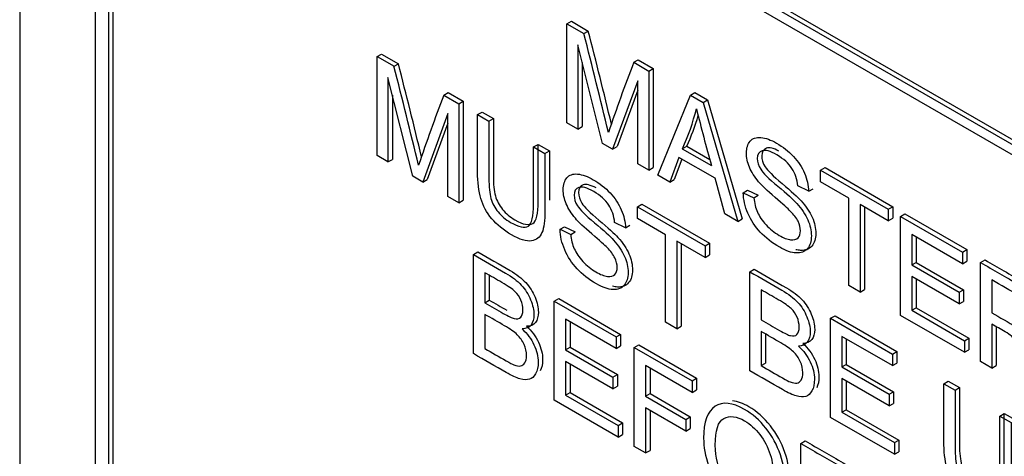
# Model space of a CAD drawing. Header units: inches. Extents: x 2 to 538, y -2 to 358.
# Tile 81 of 117: x 462.214 to 462.999, y 300.951 to 301.299. Entities that reach past the tile are written whole.
import ezdxf

# ---------------------------------------------------------------- set-up
doc = ezdxf.new("R2010")
doc.units = ezdxf.units.IN
doc.header["$MEASUREMENT"] = 0
doc.layers.add('Default', color=7, linetype='Continuous')
doc.layers.add('LAB30004', color=7, linetype='Continuous')

# ---------------------------------------------------------------- blocks, each defined once
blk = doc.blocks.new('SE6')
at = {"layer": 'LAB30004', "color": 7, "linetype": 'Continuous'}
for p, q in [((462.21368, 302.20336), (462.21368, 300.36625)), ((462.27378, 301.98903), (462.27378, 300.50301)), ((462.28439, 301.98291), (462.28439, 300.49689)), ((462.28792, 301.98495), (462.28792, 300.49893)), ((462.38692, 301.55629), (463.62435, 300.84186)), ((462.39045, 301.55833), (463.62789, 300.8439)), ((463.62435, 300.83369), (462.38692, 301.54813)), ((462.64999, 301.2958), (462.65352, 301.29785)), ((462.65352, 301.29785), (462.667, 301.29006)), ((462.64999, 301.21684), (462.64999, 301.2958)), ((462.64999, 301.2958), (462.66347, 301.28802)), ((462.66347, 301.28802), (462.667, 301.29006)), ((462.6784, 301.20043), (462.65864, 301.27914)), ((462.65864, 301.27914), (462.65864, 301.21184)), ((462.49862, 301.26969), (462.50215, 301.27173)), ((462.49862, 301.19067), (462.49862, 301.26969)), ((462.49862, 301.26969), (462.5121, 301.26191)), ((462.50215, 301.27173), (462.51563, 301.26395)), ((462.70317, 301.2651), (462.70671, 301.26714)), ((462.70671, 301.26714), (462.71873, 301.2602)), ((462.5121, 301.26191), (462.51563, 301.26395)), ((462.66218, 301.26506), (462.66218, 301.21388)), ((462.70317, 301.2651), (462.71519, 301.25816)), ((462.71519, 301.25816), (462.71873, 301.2602)), ((462.71519, 301.25816), (462.71519, 301.17919)), ((462.71873, 301.2602), (462.71873, 301.18123)), ((462.52703, 301.17427), (462.50727, 301.25302)), ((462.50727, 301.25302), (462.50727, 301.18567)), ((462.70649, 301.2504), (462.68641, 301.19581)), ((462.70649, 301.18421), (462.70649, 301.2504)), ((462.70649, 301.24283), (462.68995, 301.19785)), ((462.51081, 301.23893), (462.51081, 301.18772)), ((462.5518, 301.23899), (462.55534, 301.24103)), ((462.5518, 301.23899), (462.56382, 301.23205)), ((462.55534, 301.24103), (462.56736, 301.23409)), ((462.56382, 301.23205), (462.56736, 301.23409)), ((462.56736, 301.23409), (462.56736, 301.15507)), ((462.72238, 301.17504), (462.74847, 301.23894)), ((462.74847, 301.23894), (462.75201, 301.24098)), ((462.74847, 301.23894), (462.75845, 301.23319)), ((462.75201, 301.24098), (462.76198, 301.23523)), ((462.75845, 301.23319), (462.76198, 301.23523)), ((462.76198, 301.23523), (462.78975, 301.14022)), ((462.56382, 301.23205), (462.56382, 301.15302)), ((462.75845, 301.23319), (462.78622, 301.13818)), ((462.55512, 301.22429), (462.53504, 301.16964)), ((462.55512, 301.15805), (462.55512, 301.22429)), ((462.57875, 301.22342), (462.58229, 301.22546)), ((462.57875, 301.22342), (462.58777, 301.21822)), ((462.58229, 301.22546), (462.59131, 301.22026)), ((462.58777, 301.21822), (462.59131, 301.22026)), ((462.55512, 301.21671), (462.53858, 301.17168)), ((462.65864, 301.21184), (462.64999, 301.21684)), ((462.65864, 301.21184), (462.66218, 301.21388)), ((462.62342, 301.19763), (462.62696, 301.19968)), ((462.62342, 301.19763), (462.63239, 301.19246)), ((462.62696, 301.19968), (462.63593, 301.1945)), ((462.63239, 301.19246), (462.63593, 301.1945)), ((462.68641, 301.19581), (462.6784, 301.20043)), ((462.68641, 301.19581), (462.68995, 301.19785)), ((462.74196, 301.19617), (462.7455, 301.19821)), ((462.74196, 301.19617), (462.76514, 301.18279)), ((462.7455, 301.19821), (462.76383, 301.18763)), ((462.50727, 301.18567), (462.49862, 301.19067)), ((462.50727, 301.18567), (462.51081, 301.18772)), ((462.73923, 301.18923), (462.7319, 301.16954)), ((462.74152, 301.18791), (462.73544, 301.17159)), ((462.76805, 301.17259), (462.73923, 301.18923)), ((462.71519, 301.17919), (462.70649, 301.18421)), ((462.71519, 301.17919), (462.71873, 301.18123)), ((462.85219, 301.17906), (462.85573, 301.1811)), ((462.85219, 301.16981), (462.85219, 301.17906)), ((462.85219, 301.17906), (462.90615, 301.14791)), ((462.85573, 301.1811), (462.90969, 301.14995)), ((462.53504, 301.16964), (462.52703, 301.17427)), ((462.53504, 301.16964), (462.53858, 301.17168)), ((462.7319, 301.16954), (462.72238, 301.17504)), ((462.7319, 301.16954), (462.73544, 301.17159)), ((462.77588, 301.14415), (462.76805, 301.17259)), ((462.7905, 301.16111), (462.79403, 301.16315)), ((462.79403, 301.16315), (462.80255, 301.15912)), ((462.84272, 301.16229), (462.83403, 301.16657)), ((462.84272, 301.16229), (462.84626, 301.16433)), ((462.87469, 301.15682), (462.85219, 301.16981)), ((462.56382, 301.15302), (462.55512, 301.15805)), ((462.7905, 301.16111), (462.79901, 301.15708)), ((462.79901, 301.15708), (462.80255, 301.15912)), ((462.87469, 301.08711), (462.87469, 301.15682)), ((462.56382, 301.15302), (462.56736, 301.15507)), ((462.70611, 301.1499), (462.70964, 301.15194)), ((462.70611, 301.14064), (462.70611, 301.1499)), ((462.70611, 301.1499), (462.76011, 301.11872)), ((462.70964, 301.15194), (462.76364, 301.12076)), ((462.90615, 301.13866), (462.88366, 301.15164)), ((462.88366, 301.15164), (462.88366, 301.08193)), ((462.88719, 301.1496), (462.88719, 301.08397)), ((462.90615, 301.14791), (462.90969, 301.14995)), ((462.90615, 301.14791), (462.90615, 301.13866)), ((462.90969, 301.14995), (462.90969, 301.1407)), ((462.7286, 301.12766), (462.70611, 301.14064)), ((462.78622, 301.13818), (462.77588, 301.14415)), ((462.78622, 301.13818), (462.78975, 301.14022)), ((462.90615, 301.13866), (462.90969, 301.1407)), ((462.91594, 301.14226), (462.91947, 301.1443)), ((462.91594, 301.06329), (462.91594, 301.14226)), ((462.91594, 301.14226), (462.96525, 301.11379)), ((462.91947, 301.1443), (462.96879, 301.11583)), ((462.64446, 301.13192), (462.64799, 301.13396)), ((462.64446, 301.13192), (462.65297, 301.12789)), ((462.64799, 301.13396), (462.65651, 301.12993)), ((462.69664, 301.13312), (462.68798, 301.13738)), ((462.69664, 301.13312), (462.70017, 301.13517)), ((462.65297, 301.12789), (462.65651, 301.12993)), ((462.7286, 301.05789), (462.7286, 301.12766)), ((462.96525, 301.10453), (462.92495, 301.1278)), ((462.92495, 301.1278), (462.92495, 301.10351)), ((462.92849, 301.12576), (462.92849, 301.10555)), ((462.76011, 301.10947), (462.73761, 301.12245)), ((462.73761, 301.12245), (462.73761, 301.05268)), ((462.74115, 301.12041), (462.74115, 301.05473)), ((462.76011, 301.11872), (462.76364, 301.12076)), ((462.76011, 301.11872), (462.76011, 301.10947)), ((462.76364, 301.12076), (462.76364, 301.11151)), ((462.57548, 301.11181), (462.57901, 301.11385)), ((462.57548, 301.03279), (462.57548, 301.11181)), ((462.76011, 301.10947), (462.76364, 301.11151)), ((462.96525, 301.11379), (462.96879, 301.11583)), ((462.96525, 301.11379), (462.96525, 301.10453)), ((462.96879, 301.11583), (462.96879, 301.10658)), ((462.92495, 301.10351), (462.92849, 301.10555)), ((462.92495, 301.10351), (462.9627, 301.08172)), ((462.92849, 301.10555), (462.96624, 301.08376)), ((462.96525, 301.10453), (462.96879, 301.10658)), ((462.97973, 301.10543), (462.98326, 301.10747)), ((462.97973, 301.02646), (462.97973, 301.10543)), ((462.58449, 301.09735), (462.58449, 301.07343)), ((462.58803, 301.09526), (462.58803, 301.07547)), ((462.79576, 301.09814), (462.79929, 301.10018)), ((462.79576, 301.01912), (462.79576, 301.09814)), ((462.9627, 301.07241), (462.92495, 301.0942)), ((462.92495, 301.0942), (462.92495, 301.06734)), ((462.88366, 301.08193), (462.87469, 301.08711)), ((462.92849, 301.09216), (462.92849, 301.06938)), ((462.9887, 301.09157), (462.9887, 301.06539)), ((462.80473, 301.0837), (462.80473, 301.05978)), ((462.88366, 301.08193), (462.88719, 301.08397)), ((462.9627, 301.08172), (462.96624, 301.08376)), ((462.9627, 301.08172), (462.9627, 301.07241)), ((462.96624, 301.08376), (462.96624, 301.07445)), ((462.58449, 301.07343), (462.58803, 301.07547)), ((462.6399, 301.07461), (462.64344, 301.07665)), ((462.6399, 300.99559), (462.6399, 301.07461)), ((462.6399, 301.07461), (462.68921, 301.04614)), ((462.64344, 301.07665), (462.69275, 301.04818)), ((462.92495, 301.06734), (462.92849, 301.06938)), ((462.92849, 301.06938), (462.97042, 301.04517)), ((462.9627, 301.07241), (462.96624, 301.07445)), ((462.58449, 301.06412), (462.58449, 301.03689)), ((462.86014, 301.06097), (462.86368, 301.06301)), ((462.86368, 301.06301), (462.91299, 301.03454)), ((462.96689, 301.03387), (462.91594, 301.06329)), ((462.92495, 301.06734), (462.96689, 301.04313)), ((462.68921, 301.03689), (462.64887, 301.06018)), ((462.64887, 301.06018), (462.64887, 301.03584)), ((462.65241, 301.05814), (462.65241, 301.03788)), ((462.73761, 301.05268), (462.7286, 301.05789)), ((462.73761, 301.05268), (462.74115, 301.05473)), ((462.86014, 300.98194), (462.86014, 301.06097)), ((462.86014, 301.06097), (462.90945, 301.0325)), ((462.9887, 301.0563), (462.9887, 301.02128)), ((462.99223, 301.05425), (462.99223, 301.02332)), ((462.68921, 301.04614), (462.69275, 301.04818)), ((462.68921, 301.04614), (462.68921, 301.03689)), ((462.69275, 301.04818), (462.69275, 301.03893)), ((462.80473, 301.05048), (462.80473, 301.02324)), ((462.80826, 301.04796), (462.80826, 301.02528)), ((462.90945, 301.02324), (462.86916, 301.04651)), ((462.86916, 301.04651), (462.86916, 301.02222)), ((462.64887, 301.03584), (462.65241, 301.03788)), ((462.65241, 301.03788), (462.69015, 301.01609)), ((462.68921, 301.03689), (462.69275, 301.03893)), ((462.70365, 301.03781), (462.70718, 301.03985)), ((462.70365, 300.95879), (462.70365, 301.03781)), ((462.70365, 301.03781), (462.74977, 301.01118)), ((462.70718, 301.03985), (462.75331, 301.01322)), ((462.87269, 301.04447), (462.87269, 301.02426)), ((462.96689, 301.04313), (462.97042, 301.04517)), ((462.96689, 301.04313), (462.96689, 301.03387)), ((462.97042, 301.04517), (462.97042, 301.03591)), ((462.64887, 301.03584), (462.68662, 301.01404)), ((462.90945, 301.0325), (462.91299, 301.03454)), ((462.90945, 301.0325), (462.90945, 301.02324)), ((462.91299, 301.03454), (462.91299, 301.02528)), ((462.96689, 301.03387), (462.97042, 301.03591)), ((462.68662, 301.00479), (462.64887, 301.02658)), ((462.64887, 301.02658), (462.64887, 300.99972)), ((462.65241, 301.02454), (462.65241, 301.00176)), ((462.74977, 301.00193), (462.71266, 301.02335)), ((462.71266, 301.02335), (462.71266, 300.99885)), ((462.80473, 301.02324), (462.80826, 301.02528)), ((462.86916, 301.02222), (462.87269, 301.02426)), ((462.86916, 301.02222), (462.9069, 301.00042)), ((462.87269, 301.02426), (462.91044, 301.00247)), ((462.90945, 301.02324), (462.91299, 301.02528)), ((462.9887, 301.02128), (462.97973, 301.02646)), ((462.9887, 301.02128), (462.99223, 301.02332)), ((462.68662, 301.01404), (462.69015, 301.01609)), ((462.68662, 301.01404), (462.68662, 301.00479)), ((462.69015, 301.01609), (462.69015, 301.00683)), ((462.7162, 301.02131), (462.7162, 301.00089)), ((462.68662, 301.00479), (462.69015, 301.00683)), ((462.74977, 301.01118), (462.75331, 301.01322)), ((462.74977, 301.01118), (462.74977, 301.00193)), ((462.75331, 301.01322), (462.75331, 301.00397)), ((462.9069, 300.99112), (462.86916, 301.01291)), ((462.86916, 301.01291), (462.86916, 300.98605)), ((462.87269, 301.01087), (462.87269, 300.98809)), ((462.95043, 301.00884), (462.95396, 301.01088)), ((462.95043, 301.00884), (462.9594, 301.00366)), ((462.95396, 301.01088), (462.96293, 301.0057)), ((462.64887, 300.99972), (462.65241, 301.00176)), ((462.64887, 300.99972), (462.69081, 300.97551)), ((462.65241, 301.00176), (462.69434, 300.97755)), ((462.71266, 300.99885), (462.7162, 301.00089)), ((462.71266, 300.99885), (462.74476, 300.98032)), ((462.7162, 301.00089), (462.7483, 300.98236)), ((462.74977, 301.00193), (462.75331, 301.00397)), ((462.9069, 301.00042), (462.91044, 301.00247)), ((462.9069, 301.00042), (462.9069, 300.99112)), ((462.91044, 301.00247), (462.91044, 300.99316)), ((462.9594, 301.00366), (462.96293, 301.0057)), ((462.69081, 300.9662), (462.6399, 300.99559)), ((462.9069, 300.99112), (462.91044, 300.99316)), ((462.74476, 300.97106), (462.71266, 300.9896)), ((462.71266, 300.9896), (462.71266, 300.95358)), ((462.7162, 300.98756), (462.7162, 300.95562)), ((462.86916, 300.98605), (462.87269, 300.98809)), ((462.86916, 300.98605), (462.91109, 300.96183)), ((462.87269, 300.98809), (462.91463, 300.96388)), ((462.9951, 300.98305), (462.99863, 300.98509)), ((462.9951, 300.98305), (463.00407, 300.97787)), ((462.99863, 300.98509), (463.0076, 300.97991)), ((462.69081, 300.97551), (462.69434, 300.97755)), ((462.69081, 300.97551), (462.69081, 300.9662)), ((462.69434, 300.97755), (462.69434, 300.96824)), ((462.74476, 300.98032), (462.7483, 300.98236)), ((462.74476, 300.98032), (462.74476, 300.97106)), ((462.7483, 300.98236), (462.7483, 300.9731)), ((462.91109, 300.95253), (462.86014, 300.98194)), ((462.69081, 300.9662), (462.69434, 300.96824)), ((462.74476, 300.97106), (462.7483, 300.9731)), ((462.83633, 300.96121), (462.83986, 300.96325)), ((462.83633, 300.88218), (462.83633, 300.96121)), ((462.91109, 300.96183), (462.91463, 300.96388)), ((462.91109, 300.96183), (462.91109, 300.95253)), ((462.91463, 300.96388), (462.91463, 300.95457)), ((462.71266, 300.95358), (462.70365, 300.95879)), ((462.71266, 300.95358), (462.7162, 300.95562)), ((462.91109, 300.95253), (462.91463, 300.95457))]:
    blk.add_line(p, q, dxfattribs=at)
for centre, radius, start, end in [((457.62845, 300.00065), 5.20092, 13.51185, 14.35446), ((457.62492, 299.99861), 5.20092, 13.45912, 14.35446), ((456.67198, 299.77403), 6.02666, 13.520459, 14.293119), ((456.67552, 299.77607), 6.02666, 13.565965, 14.293119), ((464.31863, 300.65126), 1.72815, 159.19444, 161.1669), ((464.16726, 300.62515), 1.72815, 159.19444, 161.1669), ((462.585, 301.26919), 0.17312, 335.05426, 346.26608), ((464.44573, 301.65134), 1.74468, 194.03981, 195.57842), ((462.58853, 301.27123), 0.17312, 335.05426, 343.72728)]:
    blk.add_arc(centre, radius, start, end, dxfattribs=at)
for points, knots in [([(462.63239, 301.19246), (462.63239, 301.17724), (462.63239, 301.16203), (462.63239, 301.14682), (462.63239, 301.13888), (462.63162, 301.13302), (462.63007, 301.12929), (462.62851, 301.12552), (462.62574, 301.12332), (462.61764, 301.12211), (462.61231, 301.12377), (462.59933, 301.13126), (462.59414, 301.13552), (462.59005, 301.14041), (462.58598, 301.14525), (462.58308, 301.15069), (462.58135, 301.15652), (462.57964, 301.1623), (462.57875, 301.16943), (462.57875, 301.17779), (462.57875, 301.193), (462.57875, 301.20821), (462.57875, 301.22342)], [0, 0, 0, 0, 0.229404, 0.229404, 0.229404, 0.325746, 0.325746, 0.325746, 0.41535, 0.41535, 0.504955, 0.504955, 0.592692, 0.592692, 0.592692, 0.669485, 0.669485, 0.669485, 0.770604, 0.770604, 0.770604, 1, 1, 1, 1]), ([(462.58777, 301.21822), (462.58777, 301.20304), (462.58777, 301.18786), (462.58777, 301.17269), (462.58777, 301.1658), (462.58832, 301.16044), (462.58941, 301.15655), (462.59049, 301.15271), (462.59241, 301.14908), (462.5951, 301.1458), (462.59781, 301.14249), (462.60106, 301.13967), (462.60493, 301.13749), (462.61158, 301.13374), (462.61632, 301.1326), (462.61919, 301.13447), (462.62201, 301.1363), (462.62342, 301.14217), (462.62342, 301.1521), (462.62342, 301.16728), (462.62342, 301.18246), (462.62342, 301.19763)], [0, 0, 0, 0, 0.272273, 0.272273, 0.272273, 0.36429, 0.36429, 0.36429, 0.425017, 0.425017, 0.425017, 0.495534, 0.495534, 0.495534, 0.601538, 0.601538, 0.601538, 0.727725, 0.727725, 0.727725, 1, 1, 1, 1]), ([(462.59131, 301.22026), (462.59131, 301.20508), (462.59131, 301.18991), (462.59131, 301.17473), (462.59131, 301.16784), (462.59185, 301.16248), (462.59294, 301.15859), (462.59402, 301.15475), (462.59595, 301.15112), (462.59864, 301.14784), (462.60134, 301.14453), (462.6046, 301.14171), (462.60847, 301.13953), (462.61512, 301.13578), (462.61985, 301.13464), (462.62272, 301.13651), (462.62555, 301.13834), (462.62696, 301.14421), (462.62696, 301.15415), (462.62696, 301.16932), (462.62696, 301.1845), (462.62696, 301.19968)], [0, 0, 0, 0, 0.272273, 0.272273, 0.272273, 0.36429, 0.36429, 0.36429, 0.425017, 0.425017, 0.425017, 0.495534, 0.495534, 0.495534, 0.601538, 0.601538, 0.601538, 0.727725, 0.727725, 0.727725, 1, 1, 1, 1]), ([(462.79901, 301.15708), (462.79942, 301.15285), (462.80038, 301.14904), (462.80184, 301.14567), (462.80333, 301.14223), (462.80562, 301.13887), (462.81181, 301.13214), (462.81531, 301.12932), (462.82264, 301.12509), (462.8257, 301.12391), (462.82829, 301.12362), (462.83093, 301.12333), (462.83293, 301.12378), (462.83421, 301.12514), (462.83546, 301.12649), (462.83612, 301.12835), (462.83612, 301.13324), (462.83548, 301.13576), (462.83421, 301.13834), (462.83295, 301.14088), (462.83089, 301.14362), (462.82806, 301.14652), (462.82619, 301.14843), (462.82214, 301.15204), (462.81591, 301.15737), (462.80963, 301.16275), (462.80525, 301.16694), (462.80275, 301.16991), (462.7995, 301.17376), (462.79706, 301.17761), (462.79387, 301.18534), (462.79309, 301.18905), (462.79309, 301.19667), (462.79405, 301.19985), (462.79797, 301.20453), (462.80083, 301.20551), (462.80457, 301.20514), (462.80836, 301.20476), (462.81249, 301.2033), (462.82214, 301.19772), (462.82661, 301.1942), (462.83435, 301.18595), (462.83731, 301.1815), (462.83935, 301.17664), (462.84142, 301.17175), (462.84254, 301.16702), (462.84272, 301.16229)], [0, 0, 0, 0, 0.049734, 0.049734, 0.049734, 0.104835, 0.104835, 0.159936, 0.159936, 0.209203, 0.209203, 0.209203, 0.250092, 0.250092, 0.250092, 0.283596, 0.283596, 0.317829, 0.317829, 0.317829, 0.358788, 0.358788, 0.358788, 0.428393, 0.428393, 0.428393, 0.504938, 0.504938, 0.504938, 0.558434, 0.558434, 0.61193, 0.61193, 0.669247, 0.669247, 0.726565, 0.726565, 0.726565, 0.792393, 0.792393, 0.864738, 0.864738, 0.937084, 0.937084, 0.937084, 1, 1, 1, 1]), ([(462.83403, 301.16657), (462.83357, 301.17178), (462.83202, 301.1764), (462.82665, 301.18455), (462.82269, 301.1881), (462.81741, 301.1912), (462.81199, 301.19439), (462.80798, 301.19544), (462.80552, 301.19454), (462.80304, 301.19364), (462.80175, 301.19163), (462.80175, 301.18553), (462.80266, 301.18269), (462.80443, 301.17982), (462.80618, 301.177), (462.81067, 301.17249), (462.818, 301.16636), (462.82534, 301.16023), (462.83039, 301.15559), (462.83312, 301.15259), (462.83713, 301.14819), (462.84004, 301.14381), (462.84195, 301.1395), (462.84388, 301.13514), (462.84482, 301.13085), (462.84482, 301.12238), (462.84377, 301.11905), (462.84168, 301.11657), (462.83958, 301.11409), (462.83662, 301.11292), (462.83271, 301.11308), (462.82885, 301.11323), (462.82447, 301.11479), (462.81345, 301.12115), (462.80826, 301.12514), (462.80407, 301.12967), (462.79993, 301.13413), (462.79665, 301.13916), (462.79428, 301.14473), (462.79193, 301.15025), (462.79064, 301.15572), (462.7905, 301.16111)], [0, 0, 0, 0, 0.065248, 0.065248, 0.130497, 0.130497, 0.130497, 0.199388, 0.199388, 0.199388, 0.244453, 0.244453, 0.283703, 0.283703, 0.283703, 0.363713, 0.363713, 0.363713, 0.450536, 0.450536, 0.450536, 0.51315, 0.51315, 0.51315, 0.571173, 0.571173, 0.629922, 0.629922, 0.629922, 0.695255, 0.695255, 0.695255, 0.766762, 0.766762, 0.856982, 0.856982, 0.856982, 0.928213, 0.928213, 0.928213, 1, 1, 1, 1]), ([(462.81902, 301.19432), (462.81457, 301.19666), (462.81122, 301.19737), (462.80906, 301.19658), (462.80657, 301.19568), (462.80528, 301.19367), (462.80528, 301.18757), (462.80619, 301.18473), (462.80797, 301.18186), (462.80972, 301.17904), (462.81421, 301.17453), (462.82154, 301.1684), (462.82888, 301.16227), (462.83392, 301.15763), (462.83665, 301.15463), (462.84067, 301.15023), (462.84357, 301.14585), (462.84549, 301.14154), (462.84742, 301.13718), (462.84835, 301.13289), (462.84835, 301.12442), (462.84731, 301.12109), (462.84521, 301.11862), (462.84311, 301.11614), (462.84016, 301.11496), (462.83624, 301.11512), (462.835, 301.11517), (462.83371, 301.11536), (462.83236, 301.1157)], [0.1389236, 0.1389236, 0.1389236, 0.1389236, 0.1993876, 0.1993876, 0.1993876, 0.2444527, 0.2444527, 0.2837029, 0.2837029, 0.2837029, 0.3637126, 0.3637126, 0.3637126, 0.450536, 0.450536, 0.450536, 0.51315, 0.51315, 0.51315, 0.5711735, 0.5711735, 0.6299223, 0.6299223, 0.6299223, 0.6952554, 0.6952554, 0.6952554, 0.7182301, 0.7182301, 0.7182301, 0.7182301]), ([(462.65297, 301.12789), (462.65338, 301.12366), (462.65429, 301.11988), (462.65579, 301.11648), (462.6573, 301.11308), (462.65953, 301.1097), (462.66262, 301.10634), (462.66576, 301.10293), (462.66923, 301.10016), (462.67656, 301.09593), (462.67961, 301.09474), (462.68225, 301.09443), (462.68487, 301.09412), (462.68685, 301.09461), (462.68812, 301.09593), (462.68943, 301.09728), (462.69008, 301.09916), (462.69008, 301.10405), (462.68944, 301.10657), (462.68817, 301.10915), (462.68691, 301.11168), (462.68484, 301.11443), (462.68197, 301.11735), (462.68016, 301.1192), (462.6761, 301.12285), (462.66982, 301.12821), (462.66358, 301.13353), (462.65916, 301.13773), (462.65666, 301.14075), (462.65346, 301.14461), (462.65101, 301.14842), (462.64783, 301.15615), (462.64701, 301.15989), (462.64701, 301.16751), (462.64801, 301.17066), (462.64997, 301.173), (462.65191, 301.17533), (462.65475, 301.17634), (462.65848, 301.17597), (462.66225, 301.1756), (462.66645, 301.17411), (462.6761, 301.16853), (462.68052, 301.16504), (462.68826, 301.15678), (462.69122, 301.15229), (462.69331, 301.14745), (462.69541, 301.1426), (462.6965, 301.13783), (462.69664, 301.13312)], [0, 0, 0, 0, 0.049757, 0.049757, 0.049757, 0.098353, 0.098353, 0.098353, 0.156887, 0.156887, 0.209223, 0.209223, 0.209223, 0.249739, 0.249739, 0.249739, 0.283412, 0.283412, 0.317817, 0.317817, 0.317817, 0.358993, 0.358993, 0.358993, 0.428589, 0.428589, 0.428589, 0.505143, 0.505143, 0.505143, 0.556772, 0.556772, 0.608402, 0.608402, 0.66527, 0.66527, 0.66527, 0.726459, 0.726459, 0.726459, 0.791469, 0.791469, 0.86428, 0.86428, 0.937091, 0.937091, 0.937091, 1, 1, 1, 1]), ([(462.68798, 301.13738), (462.68753, 301.14259), (462.68594, 301.14724), (462.68056, 301.15539), (462.6766, 301.15894), (462.6659, 301.16512), (462.66194, 301.16625), (462.65693, 301.16451), (462.6557, 301.16244), (462.6557, 301.15634), (462.65657, 301.15352), (462.65834, 301.15066), (462.66009, 301.14783), (462.66463, 301.1433), (462.67196, 301.13717), (462.6793, 301.13104), (462.68434, 301.1264), (462.68707, 301.1234), (462.69105, 301.11904), (462.69399, 301.11462), (462.69591, 301.11025), (462.69778, 301.10597), (462.69873, 301.10168), (462.69873, 301.09322), (462.69768, 301.08988), (462.69563, 301.08738), (462.69355, 301.08485), (462.69053, 301.0837), (462.68666, 301.08389), (462.68276, 301.08407), (462.67838, 301.08562), (462.66736, 301.09198), (462.66217, 301.09598), (462.65802, 301.10048), (462.65386, 301.10499), (462.65056, 301.10999), (462.64819, 301.11556), (462.64584, 301.12109), (462.64455, 301.12655), (462.64446, 301.13192)], [0, 0, 0, 0, 0.056749, 0.056749, 0.113497, 0.113497, 0.172713, 0.172713, 0.231929, 0.231929, 0.283505, 0.283505, 0.283505, 0.363754, 0.363754, 0.363754, 0.450584, 0.450584, 0.450584, 0.513378, 0.513378, 0.513378, 0.571906, 0.571906, 0.629711, 0.629711, 0.629711, 0.695091, 0.695091, 0.695091, 0.766602, 0.766602, 0.856826, 0.856826, 0.856826, 0.928247, 0.928247, 0.928247, 1, 1, 1, 1]), ([(462.67321, 301.16494), (462.66861, 301.16738), (462.66521, 301.1682), (462.66047, 301.16655), (462.65924, 301.16448), (462.65924, 301.15838), (462.6601, 301.15557), (462.66188, 301.1527), (462.66363, 301.14988), (462.66816, 301.14534), (462.67549, 301.13921), (462.68283, 301.13308), (462.68788, 301.12844), (462.69061, 301.12544), (462.69459, 301.12108), (462.69753, 301.11666), (462.69944, 301.1123), (462.70132, 301.10801), (462.70227, 301.10373), (462.70227, 301.09526), (462.70122, 301.09192), (462.69917, 301.08943), (462.69709, 301.08689), (462.69407, 301.08575), (462.6902, 301.08593), (462.68897, 301.08599), (462.68769, 301.08618), (462.68637, 301.08651)], [0.1198074, 0.1198074, 0.1198074, 0.1198074, 0.1727134, 0.1727134, 0.2319295, 0.2319295, 0.2835047, 0.2835047, 0.2835047, 0.3637536, 0.3637536, 0.3637536, 0.4505838, 0.4505838, 0.4505838, 0.5133785, 0.5133785, 0.5133785, 0.5719062, 0.5719062, 0.6297114, 0.6297114, 0.6297114, 0.6950907, 0.6950907, 0.6950907, 0.7175901, 0.7175901, 0.7175901, 0.7175901]), ([(462.57548, 301.11181), (462.58401, 301.10688), (462.59254, 301.10196), (462.60106, 301.09703), (462.60626, 301.09404), (462.61044, 301.09083), (462.61359, 301.08739), (462.61675, 301.08392), (462.61923, 301.08008), (462.62278, 301.0714), (462.62365, 301.06743), (462.62365, 301.06044), (462.62287, 301.05768), (462.62133, 301.05563), (462.61975, 301.05354), (462.61737, 301.0525), (462.61418, 301.05256)], [0, 0, 0, 0, 0.336156, 0.336156, 0.336156, 0.504118, 0.504118, 0.504118, 0.630328, 0.630328, 0.756537, 0.756537, 0.873601, 0.873601, 0.873601, 1, 1, 1, 1]), ([(462.57901, 301.11385), (462.58754, 301.10892), (462.59607, 301.104), (462.6046, 301.09908), (462.60979, 301.09608), (462.61398, 301.09287), (462.61712, 301.08943), (462.62028, 301.08596), (462.62277, 301.08212), (462.62632, 301.07345), (462.62718, 301.06948), (462.62718, 301.06248), (462.62641, 301.05972), (462.62486, 301.05767), (462.62328, 301.05558), (462.6209, 301.05454), (462.61771, 301.0546)], [0, 0, 0, 0, 0.336156, 0.336156, 0.336156, 0.504118, 0.504118, 0.504118, 0.630328, 0.630328, 0.756537, 0.756537, 0.873601, 0.873601, 0.873601, 1, 1, 1, 1]), ([(462.97973, 301.10543), (462.98981, 301.09961), (462.99988, 301.09379), (463.00996, 301.08797), (463.01606, 301.08445), (463.02071, 301.08109), (463.02389, 301.07783), (463.02704, 301.07461), (463.02959, 301.0706), (463.0315, 301.06592), (463.03343, 301.06119), (463.03432, 301.05672), (463.03432, 301.04678), (463.03277, 301.04294), (463.02649, 301.03889), (463.02162, 301.03924), (463.01506, 301.04202)], [0, 0, 0, 0, 0.318055, 0.318055, 0.318055, 0.466627, 0.466627, 0.466627, 0.573877, 0.573877, 0.573877, 0.69377, 0.69377, 0.846885, 0.846885, 1, 1, 1, 1]), ([(462.98326, 301.10747), (462.99334, 301.10165), (463.00342, 301.09583), (463.0135, 301.09001), (463.0196, 301.08649), (463.02424, 301.08313), (463.02743, 301.07987), (463.03058, 301.07665), (463.03312, 301.07264), (463.03503, 301.06796), (463.03697, 301.06323), (463.03786, 301.05876), (463.03786, 301.04882), (463.03631, 301.04498), (463.03003, 301.04094), (463.02515, 301.04128), (463.0186, 301.04406)], [0, 0, 0, 0, 0.318055, 0.318055, 0.318055, 0.466627, 0.466627, 0.466627, 0.573877, 0.573877, 0.573877, 0.69377, 0.69377, 0.846885, 0.846885, 1, 1, 1, 1]), ([(462.58449, 301.07343), (462.58941, 301.07059), (462.59433, 301.06775), (462.59924, 301.06491), (462.60325, 301.0626), (462.60616, 301.06118), (462.60789, 301.06081), (462.61016, 301.06033), (462.61195, 301.06057), (462.61309, 301.06176), (462.61424, 301.06296), (462.61482, 301.06486), (462.61482, 301.07027), (462.61431, 301.07288), (462.61213, 301.07813), (462.61058, 301.08039), (462.60853, 301.08231), (462.60652, 301.08419), (462.60307, 301.08657), (462.59815, 301.08946), (462.5936, 301.09214), (462.58904, 301.09472), (462.58449, 301.09735)], [0, 0, 0, 0, 0.203369, 0.203369, 0.203369, 0.323474, 0.323474, 0.323474, 0.410648, 0.410648, 0.410648, 0.499629, 0.499629, 0.583572, 0.583572, 0.667516, 0.667516, 0.667516, 0.811695, 0.811695, 0.811695, 1, 1, 1, 1]), ([(462.79576, 301.09814), (462.80429, 301.09321), (462.81282, 301.08829), (462.82135, 301.08336), (462.82654, 301.08037), (462.83073, 301.07716), (462.83387, 301.07377), (462.83703, 301.07036), (462.83947, 301.06643), (462.84124, 301.0621), (462.84303, 301.05773), (462.84393, 301.05376), (462.84393, 301.04677), (462.84316, 301.04406), (462.84156, 301.04199), (462.83998, 301.03992), (462.8376, 301.03891), (462.83446, 301.03888)], [0, 0, 0, 0, 0.336279, 0.336279, 0.336279, 0.504136, 0.504136, 0.504136, 0.634705, 0.634705, 0.634705, 0.75893, 0.75893, 0.874153, 0.874153, 0.874153, 1, 1, 1, 1]), ([(462.79929, 301.10018), (462.80782, 301.09525), (462.81635, 301.09033), (462.82488, 301.0854), (462.83007, 301.08241), (462.83426, 301.0792), (462.8374, 301.07581), (462.84056, 301.0724), (462.843, 301.06847), (462.84478, 301.06414), (462.84657, 301.05977), (462.84747, 301.0558), (462.84747, 301.04881), (462.84669, 301.0461), (462.8451, 301.04403), (462.84352, 301.04197), (462.84114, 301.04095), (462.838, 301.04092)], [0, 0, 0, 0, 0.336279, 0.336279, 0.336279, 0.504136, 0.504136, 0.504136, 0.634705, 0.634705, 0.634705, 0.75893, 0.75893, 0.874153, 0.874153, 0.874153, 1, 1, 1, 1]), ([(462.9887, 301.06539), (462.99519, 301.06164), (463.00169, 301.05789), (463.00819, 301.05414), (463.01228, 301.05177), (463.01556, 301.05036), (463.02021, 301.04967), (463.02198, 301.05022), (463.02321, 301.05167), (463.02445, 301.05312), (463.02503, 301.05519), (463.02503, 301.06145), (463.02385, 301.06523), (463.02148, 301.06902), (463.01916, 301.07273), (463.01543, 301.07609), (463.01037, 301.07906), (463.00315, 301.08331), (462.99592, 301.0874), (462.9887, 301.09157)], [0, 0, 0, 0, 0.228811, 0.228811, 0.228811, 0.32666, 0.32666, 0.424509, 0.424509, 0.424509, 0.498187, 0.498187, 0.607169, 0.607169, 0.607169, 0.745527, 0.745527, 0.745527, 1, 1, 1, 1]), ([(462.80473, 301.05978), (462.80966, 301.05693), (462.81459, 301.05409), (462.81953, 301.05124), (462.82353, 301.04893), (462.8264, 301.04753), (462.82813, 301.04716), (462.83044, 301.04667), (462.83218, 301.04693), (462.83337, 301.04808), (462.83453, 301.04922), (462.8351, 301.05124), (462.8351, 301.0566), (462.83455, 301.05923), (462.83237, 301.06449), (462.83082, 301.0668), (462.82681, 301.07059), (462.8233, 301.07298), (462.81839, 301.07582), (462.81383, 301.07845), (462.80928, 301.08108), (462.80473, 301.0837)], [0, 0, 0, 0, 0.203769, 0.203769, 0.203769, 0.323118, 0.323118, 0.323118, 0.410668, 0.410668, 0.410668, 0.516989, 0.516989, 0.615286, 0.615286, 0.713583, 0.713583, 0.81188, 0.81188, 0.81188, 1, 1, 1, 1]), ([(462.58449, 301.03689), (462.59017, 301.03361), (462.59584, 301.03033), (462.60152, 301.02706), (462.60443, 301.02537), (462.60648, 301.0243), (462.60767, 301.02388), (462.60975, 301.02313), (462.61154, 301.02275), (462.6129, 301.02301), (462.61428, 301.02327), (462.61545, 301.02401), (462.61636, 301.02543), (462.61726, 301.02682), (462.61773, 301.02879), (462.61773, 301.03426), (462.61709, 301.0372), (462.61577, 301.04012), (462.61441, 301.04312), (462.61263, 301.04567), (462.60799, 301.05014), (462.60462, 301.0525), (462.60029, 301.055), (462.59502, 301.05804), (462.58976, 301.06108), (462.58449, 301.06412)], [0, 0, 0, 0, 0.213232, 0.213232, 0.213232, 0.290392, 0.290392, 0.290392, 0.360451, 0.360451, 0.360451, 0.425702, 0.425702, 0.425702, 0.501107, 0.501107, 0.589079, 0.589079, 0.589079, 0.695615, 0.695615, 0.802151, 0.802151, 0.802151, 1, 1, 1, 1]), ([(462.61771, 301.0546), (462.62186, 301.05079), (462.62504, 301.04653), (462.62723, 301.0419), (462.62943, 301.03724), (462.6306, 301.03259), (462.6306, 301.02445), (462.62997, 301.02148), (462.62873, 301.01916)], [0, 0, 0, 0, 0.1353874, 0.1353874, 0.1353874, 0.2664247, 0.2664247, 0.3686409, 0.3686409, 0.3686409, 0.3686409]), ([(463.02854, 300.99828), (463.02552, 301.00549), (463.0225, 301.0127), (463.01948, 301.01991), (463.01686, 301.02617), (463.0147, 301.03103), (463.01297, 301.03456), (463.01125, 301.03804), (463.00973, 301.04073), (463.00837, 301.04252), (463.00706, 301.04424), (463.00564, 301.04578), (463.00427, 301.04694), (463.00323, 301.04782), (463.00154, 301.04888), (462.99922, 301.05022), (462.99571, 301.05225), (462.9922, 301.05427), (462.9887, 301.0563)], [0, 0, 0, 0, 0.306814, 0.306814, 0.306814, 0.515488, 0.515488, 0.515488, 0.634413, 0.634413, 0.634413, 0.716108, 0.716108, 0.716108, 0.808468, 0.808468, 0.808468, 1, 1, 1, 1]), ([(462.61418, 301.05256), (462.61832, 301.04874), (462.62151, 301.04449), (462.62369, 301.03986), (462.6259, 301.0352), (462.62706, 301.03055), (462.62706, 301.02225), (462.62638, 301.01917), (462.62501, 301.0168), (462.62363, 301.01441), (462.62201, 301.01286), (462.62001, 301.01234), (462.61798, 301.0118), (462.61554, 301.01186), (462.60953, 301.01354), (462.60589, 301.01523), (462.60152, 301.01775), (462.59284, 301.02276), (462.58416, 301.02778), (462.57548, 301.03279)], [0, 0, 0, 0, 0.135387, 0.135387, 0.135387, 0.266425, 0.266425, 0.373363, 0.373363, 0.373363, 0.46906, 0.46906, 0.46906, 0.582288, 0.582288, 0.695515, 0.695515, 0.695515, 1, 1, 1, 1]), ([(462.80473, 301.02324), (462.81042, 301.01996), (462.81611, 301.01667), (462.8218, 301.01338), (462.82472, 301.0117), (462.82677, 301.01062), (462.82795, 301.0102), (462.83004, 301.00946), (462.83177, 301.0091), (462.83319, 301.00934), (462.83458, 301.00957), (462.83574, 301.01033), (462.83665, 301.01175), (462.83754, 301.01314), (462.83801, 301.01512), (462.83801, 301.02059), (462.83733, 301.02356), (462.83601, 301.02648), (462.83467, 301.02944), (462.83287, 301.03202), (462.82822, 301.03649), (462.8249, 301.03883), (462.82053, 301.04135), (462.81526, 301.0444), (462.80999, 301.04744), (462.80473, 301.05048)], [0, 0, 0, 0, 0.213645, 0.213645, 0.213645, 0.290747, 0.290747, 0.290747, 0.360731, 0.360731, 0.360731, 0.425972, 0.425972, 0.425972, 0.501397, 0.501397, 0.589392, 0.589392, 0.589392, 0.695862, 0.695862, 0.802332, 0.802332, 0.802332, 1, 1, 1, 1]), ([(462.83446, 301.03888), (462.8386, 301.03507), (462.84175, 301.03089), (462.84398, 301.02619), (462.84619, 301.02153), (462.8473, 301.01691), (462.8473, 301.0086), (462.84662, 301.00552), (462.8453, 301.00313), (462.84395, 301.00069), (462.84225, 300.99922), (462.84029, 300.99866), (462.83828, 300.9981), (462.83578, 300.99822), (462.83282, 300.99903), (462.82983, 300.99985), (462.82613, 301.00158), (462.8218, 301.00408), (462.81312, 301.00909), (462.80444, 301.0141), (462.79576, 301.01912)], [0, 0, 0, 0, 0.135442, 0.135442, 0.135442, 0.266339, 0.266339, 0.373162, 0.373162, 0.373162, 0.46889, 0.46889, 0.46889, 0.565512, 0.565512, 0.565512, 0.695375, 0.695375, 0.695375, 1, 1, 1, 1]), ([(462.838, 301.04092), (462.84214, 301.03711), (462.84528, 301.03293), (462.84751, 301.02823), (462.84972, 301.02357), (462.85084, 301.01895), (462.85084, 301.01088), (462.85024, 301.00796), (462.84907, 301.00563)], [0, 0, 0, 0, 0.1354421, 0.1354421, 0.1354421, 0.2663385, 0.2663385, 0.3664416, 0.3664416, 0.3664416, 0.3664416]), ([(463.00407, 300.97787), (463.00407, 300.96266), (463.00407, 300.94745), (463.00407, 300.93223), (463.00407, 300.9243), (463.00329, 300.91843), (463.00174, 300.9147), (463.00018, 300.91093), (462.99737, 300.90876), (462.99332, 300.90815), (462.9893, 300.90755), (462.98399, 300.90918), (462.97101, 300.91667), (462.96577, 300.92096), (462.95767, 300.93068), (462.95475, 300.9361), (462.95302, 300.94193), (462.95131, 300.94772), (462.95043, 300.95484), (462.95043, 300.9632), (462.95043, 300.97841), (462.95043, 300.99362), (462.95043, 301.00884)], [0, 0, 0, 0, 0.229428, 0.229428, 0.229428, 0.32578, 0.32578, 0.32578, 0.402508, 0.402508, 0.402508, 0.492742, 0.492742, 0.581096, 0.581096, 0.66945, 0.66945, 0.66945, 0.770579, 0.770579, 0.770579, 1, 1, 1, 1]), ([(462.9594, 301.00366), (462.9594, 300.98848), (462.9594, 300.9733), (462.9594, 300.95813), (462.9594, 300.95124), (462.95999, 300.94585), (462.96108, 300.94196), (462.96216, 300.93812), (462.96409, 300.93449), (462.96678, 300.93121), (462.96948, 300.9279), (462.97274, 300.92508), (462.97661, 300.9229), (462.98326, 300.91916), (462.98799, 300.91801), (462.99086, 300.91988), (462.99369, 300.92172), (462.9951, 300.92758), (462.9951, 300.93752), (462.9951, 300.95269), (462.9951, 300.96787), (462.9951, 300.98305)], [0, 0, 0, 0, 0.272262, 0.272262, 0.272262, 0.364317, 0.364317, 0.364317, 0.425042, 0.425042, 0.425042, 0.495556, 0.495556, 0.495556, 0.601555, 0.601555, 0.601555, 0.727736, 0.727736, 0.727736, 1, 1, 1, 1]), ([(462.96293, 301.0057), (462.96293, 300.99052), (462.96293, 300.97535), (462.96293, 300.96017), (462.96293, 300.95328), (462.96353, 300.94789), (462.96462, 300.944), (462.9657, 300.94017), (462.96762, 300.93654), (462.97031, 300.93325), (462.97302, 300.92994), (462.97628, 300.92713), (462.98015, 300.92494), (462.98679, 300.9212), (462.99153, 300.92005), (462.9944, 300.92192), (462.99722, 300.92376), (462.99863, 300.92962), (462.99863, 300.93956), (462.99863, 300.95474), (462.99863, 300.96991), (462.99863, 300.98509)], [0, 0, 0, 0, 0.272262, 0.272262, 0.272262, 0.364317, 0.364317, 0.364317, 0.425042, 0.425042, 0.425042, 0.495556, 0.495556, 0.495556, 0.601555, 0.601555, 0.601555, 0.727736, 0.727736, 0.727736, 1, 1, 1, 1]), ([(462.75892, 300.96536), (462.75892, 300.9784), (462.76197, 300.98689), (462.76803, 300.99081), (462.77411, 300.99474), (462.78196, 300.99391), (462.79785, 300.98473), (462.80354, 300.97966), (462.81365, 300.96688), (462.81748, 300.95984), (462.82016, 300.95203), (462.82282, 300.9443), (462.82412, 300.9365), (462.82412, 300.92062), (462.82271, 300.91428), (462.81994, 300.90958), (462.81714, 300.90484), (462.8132, 300.90237), (462.8081, 300.90206), (462.80296, 300.90174), (462.79744, 300.90332), (462.7851, 300.91044), (462.77937, 300.91554), (462.77431, 300.92209), (462.76928, 300.92861), (462.76543, 300.93568), (462.76284, 300.94338), (462.76023, 300.95111), (462.75892, 300.95842), (462.75892, 300.96536)], [0, 0, 0, 0, 0.13328, 0.13328, 0.13328, 0.256366, 0.256366, 0.336868, 0.336868, 0.41737, 0.41737, 0.41737, 0.504955, 0.504955, 0.593708, 0.593708, 0.593708, 0.674345, 0.674345, 0.674345, 0.752839, 0.752839, 0.837975, 0.837975, 0.837975, 0.918261, 0.918261, 0.918261, 1, 1, 1, 1]), ([(462.80815, 300.90417), (462.80933, 300.90405), (462.81049, 300.90403), (462.81163, 300.9041), (462.81673, 300.90442), (462.82068, 300.90688), (462.82347, 300.91162), (462.82625, 300.91632), (462.82766, 300.92266), (462.82766, 300.93854), (462.82636, 300.94634), (462.8237, 300.95407), (462.82101, 300.96188), (462.81719, 300.96893), (462.80708, 300.9817), (462.80139, 300.98677), (462.7903, 300.99317), (462.78594, 300.99477), (462.78202, 300.99518)], [0.3081969, 0.3081969, 0.3081969, 0.3081969, 0.3256551, 0.3256551, 0.3256551, 0.4062923, 0.4062923, 0.4062923, 0.4950452, 0.4950452, 0.5826302, 0.5826302, 0.5826302, 0.6631321, 0.6631321, 0.7436341, 0.7436341, 0.8051488, 0.8051488, 0.8051488, 0.8051488]), ([(462.76821, 300.95973), (462.76821, 300.95027), (462.77044, 300.94146), (462.77928, 300.92543), (462.78479, 300.91957), (462.79826, 300.91178), (462.80386, 300.91129), (462.8126, 300.91728), (462.81479, 300.92385), (462.81479, 300.94036), (462.81388, 300.94651), (462.81201, 300.95237), (462.81014, 300.95826), (462.80737, 300.96352), (462.80377, 300.96822), (462.80012, 300.973), (462.79612, 300.97664), (462.78524, 300.98292), (462.77973, 300.98352), (462.77513, 300.98113), (462.77051, 300.97873), (462.76821, 300.97162), (462.76821, 300.95973)], [0, 0, 0, 0, 0.125466, 0.125466, 0.250932, 0.250932, 0.378104, 0.378104, 0.505277, 0.505277, 0.585007, 0.585007, 0.585007, 0.663907, 0.663907, 0.663907, 0.74286, 0.74286, 0.854511, 0.854511, 0.854511, 1, 1, 1, 1]), ([(462.83633, 300.96121), (462.84642, 300.95538), (462.85651, 300.94955), (462.86661, 300.94372), (462.87271, 300.9402), (462.87731, 300.93681), (462.88368, 300.93029), (462.88618, 300.92637), (462.8881, 300.92164), (462.88999, 300.91696), (462.89092, 300.91249), (462.89092, 300.90251), (462.88937, 300.89872), (462.88309, 300.89467), (462.87826, 300.89499), (462.87166, 300.8978)], [0, 0, 0, 0, 0.31863, 0.31863, 0.31863, 0.446415, 0.446415, 0.5742, 0.5742, 0.5742, 0.693195, 0.693195, 0.846597, 0.846597, 1, 1, 1, 1]), ([(462.83986, 300.96325), (462.84996, 300.95742), (462.86005, 300.95159), (462.87014, 300.94577), (462.87624, 300.94224), (462.88084, 300.93885), (462.88722, 300.93233), (462.88972, 300.92842), (462.89163, 300.92368), (462.89352, 300.919), (462.89445, 300.91454), (462.89445, 300.90455), (462.89291, 300.90076), (462.88662, 300.89671), (462.8818, 300.89703), (462.8752, 300.89984)], [0, 0, 0, 0, 0.31863, 0.31863, 0.31863, 0.446415, 0.446415, 0.5742, 0.5742, 0.5742, 0.693195, 0.693195, 0.846597, 0.846597, 1, 1, 1, 1])]:
    blk.add_open_spline(points, degree=3, knots=knots, dxfattribs=at)
for points in [[(462.63593, 301.1945), (462.63593, 301.1814), (462.63593, 301.16831), (462.63593, 301.15521)], [(462.58803, 301.07547), (462.59268, 301.07278), (462.59733, 301.0701), (462.60198, 301.06741)]]:
    blk.add_open_spline(points, degree=3, dxfattribs=at)

msp = doc.modelspace()

# ---------------------------------------------------------------- block references
at = {"layer": 'Default'}
msp.add_blockref('SE6', (0, 0), dxfattribs=at)

doc.saveas('drawing.dxf')
